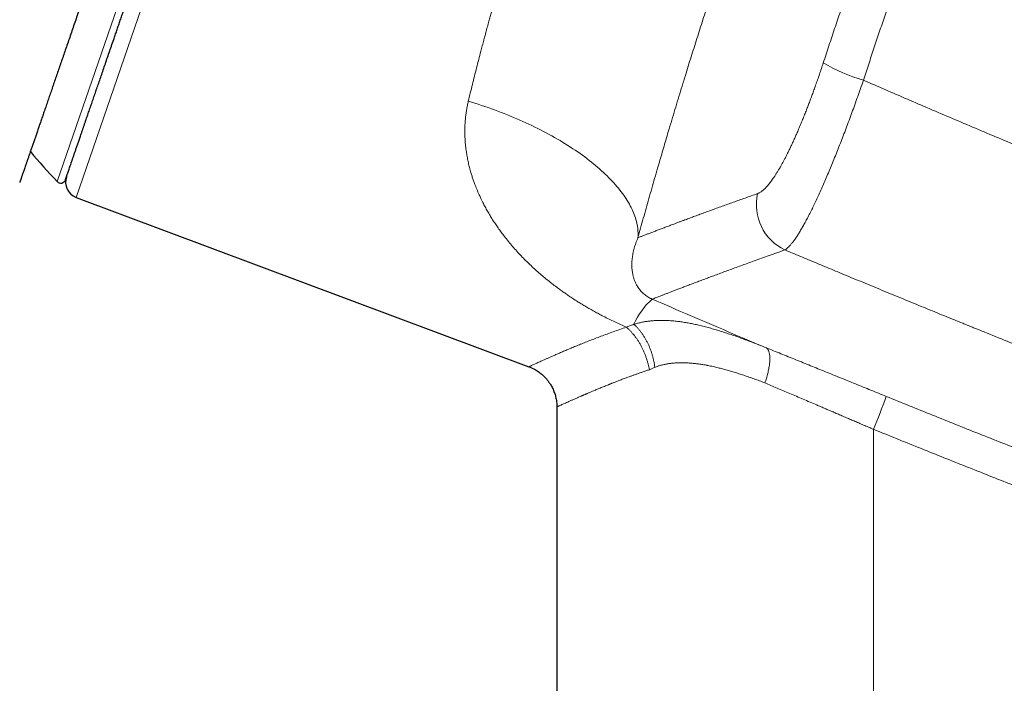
# Model space of a CAD drawing. Header units: millimetres. Extents: x 8 to 932, y 12 to 523.
# Tile 6 of 52: x 188 to 248, y 438 to 478. Entities that reach past the tile are written whole.
import ezdxf

# ---------------------------------------------------------------- set-up
doc = ezdxf.new("R2010")
doc.units = ezdxf.units.MM

msp = doc.modelspace()

# ---------------------------------------------------------------- linework, layer by layer
at = {"color": 252, "linetype": 'Continuous', "lineweight": 0}
for p, q in [((190.445, 468.342), (206.248, 514.237)), ((207.758, 514.279), (191.609, 467.379)), ((226.743, 456.82), (227.078, 456.969)), ((240.48, 428.804), (240.48, 453.171))]:
    msp.add_line(p, q, dxfattribs=at)
at = {"color": 7, "linetype": 'Continuous', "lineweight": 30}
for p, q in [((191.609, 467.379), (219.365, 457.001)), ((221.075, 454.536), (221.075, 428.804))]:
    msp.add_line(p, q, dxfattribs=at)
at = {"color": 252, "linetype": 'Continuous', "lineweight": 0, "flags": 128}
msp.add_lwpolyline([(215.646, 473.272), (215.85, 473.209), (216.054, 473.146), (216.256, 473.081), (216.458, 473.014), (216.659, 472.946), (216.86, 472.877), (217.059, 472.806), (217.257, 472.734), (217.455, 472.661), (217.651, 472.586), (217.846, 472.51), (218.04, 472.433), (218.233, 472.354), (218.424, 472.275), (218.614, 472.194), (218.803, 472.112), (218.99, 472.029), (219.175, 471.945), (219.359, 471.859), (219.542, 471.773), (219.723, 471.685), (219.902, 471.597), (220.079, 471.507), (220.255, 471.416), (220.428, 471.325), (220.6, 471.232), (220.77, 471.139), (220.938, 471.045), (221.104, 470.95), (221.268, 470.854), (221.429, 470.757), (221.589, 470.659), (221.746, 470.561), (221.901, 470.462), (222.054, 470.362), (222.204, 470.262), (222.352, 470.161), (222.498, 470.059), (222.641, 469.957), (222.782, 469.854), (222.92, 469.75), (223.055, 469.646), (223.188, 469.542), (223.319, 469.437), (223.446, 469.332), (223.571, 469.226), (223.694, 469.12), (223.813, 469.014), (223.93, 468.907), (224.043, 468.8), (224.154, 468.693), (224.262, 468.585), (224.367, 468.478), (224.47, 468.37), (224.569, 468.262), (224.665, 468.154), (224.758, 468.045), (224.848, 467.937), (224.935, 467.829), (225.019, 467.721), (225.099, 467.612), (225.177, 467.504), (225.251, 467.396), (225.322, 467.288), (225.39, 467.181), (225.455, 467.073), (225.516, 466.966), (225.574, 466.858), (225.629, 466.752), (225.681, 466.645), (225.729, 466.539), (225.774, 466.433), (225.816, 466.327), (225.854, 466.222), (225.889, 466.118), (225.92, 466.013), (225.949, 465.91), (225.973, 465.806), (225.995, 465.704), (226.013, 465.602), (226.027, 465.5), (226.038, 465.4), (226.046, 465.299), (226.05, 465.2), (226.051, 465.101), (226.049, 465.003), (226.043, 464.906)], dxfattribs=at)
at = {"color": 252, "linetype": 'Continuous', "lineweight": 0}
for centre, radius, start, end in [((242.685, 484.504), 10.34, 239.27825, 254.17705), ((236.356, 466.922), 3.055, 167.0132, 244.82642), ((229.775, 457.895), 4.325, 131.32023, 156.77118), ((206.684, 467.449), 36.688, 337.0974, 340.46931)]:
    msp.add_arc(centre, radius, start, end, dxfattribs=at)
at = {"color": 7, "linetype": 'Continuous', "lineweight": 30}
for centre, radius, start, end in [((226.954, 502.505), 50, 220.26675, 223.09876), ((190.664, 468.547), 0.3, 223.09876, 341), ((191.959, 468.315), 1, 161, 249.5)]:
    msp.add_arc(centre, radius, start, end, dxfattribs=at)
at = {"color": 252, "linetype": 'Continuous', "lineweight": 0}
for points, knots in [([(239.135, 503.175), (239.071, 503.02), (238.943, 502.711), (238.748, 502.237), (238.552, 501.757), (238.354, 501.271), (238.155, 500.78), (237.955, 500.285), (237.756, 499.787), (237.554, 499.282), (237.358, 498.789), (237.168, 498.308), (236.984, 497.84), (236.799, 497.367), (236.612, 496.888), (236.425, 496.404), (236.236, 495.915), (236.046, 495.42), (235.846, 494.895), (235.636, 494.341), (235.415, 493.757), (235.194, 493.169), (234.973, 492.576), (234.753, 491.982), (234.534, 491.387), (234.316, 490.791), (234.097, 490.19), (233.877, 489.581), (233.655, 488.963), (233.432, 488.338), (233.209, 487.711), (232.987, 487.081), (232.765, 486.448), (232.544, 485.812), (232.335, 485.209), (232.14, 484.64), (231.957, 484.105), (231.775, 483.569), (231.593, 483.032), (231.412, 482.494), (231.221, 481.922), (231.02, 481.317), (230.809, 480.677), (230.599, 480.037), (230.398, 479.42), (230.206, 478.827), (230.022, 478.256), (229.84, 477.687), (229.659, 477.117), (229.48, 476.548), (229.301, 475.98), (229.124, 475.412), (228.94, 474.818), (228.749, 474.198), (228.552, 473.553), (228.357, 472.912), (228.165, 472.273), (227.988, 471.683), (227.827, 471.14), (227.681, 470.645), (227.535, 470.151), (227.391, 469.658), (227.235, 469.121), (227.067, 468.541), (226.89, 467.921), (226.715, 467.307), (226.543, 466.699), (226.373, 466.095), (226.206, 465.497), (226.097, 465.103), (226.043, 464.906)], [0, 0, 0, 0, 0.015859, 0.031662, 0.047416, 0.063127, 0.078799, 0.094162, 0.109499, 0.124817, 0.140122, 0.15378, 0.167437, 0.181095, 0.19476, 0.208435, 0.222123, 0.23583, 0.249559, 0.26531, 0.281027, 0.296716, 0.312385, 0.328038, 0.343403, 0.358765, 0.37413, 0.389558, 0.405271, 0.420959, 0.436628, 0.452283, 0.467931, 0.483578, 0.499231, 0.512268, 0.525299, 0.538327, 0.551355, 0.564387, 0.577428, 0.592811, 0.608215, 0.623646, 0.639051, 0.652793, 0.666526, 0.680255, 0.693983, 0.707715, 0.721455, 0.735205, 0.748971, 0.764728, 0.780462, 0.796176, 0.811878, 0.827571, 0.8399, 0.852231, 0.864566, 0.876934, 0.889387, 0.905241, 0.921068, 0.936873, 0.952663, 0.968444, 0.984221, 1, 1, 1, 1]), ([(224.897, 500.36), (224.841, 500.237), (224.731, 499.994), (224.564, 499.622), (224.398, 499.249), (224.233, 498.876), (224.07, 498.505), (223.91, 498.135), (223.752, 497.769), (223.595, 497.404), (223.431, 497.018), (223.26, 496.61), (223.081, 496.182), (222.905, 495.758), (222.732, 495.338), (222.563, 494.922), (222.443, 494.623), (222.37, 494.444), (222.345, 494.38), (222.32, 494.317), (222.295, 494.254), (222.269, 494.191), (222.213, 494.05), (222.095, 493.753), (221.924, 493.317), (221.73, 492.821), (221.535, 492.314), (221.33, 491.777), (221.116, 491.21), (220.913, 490.664), (220.721, 490.14), (220.538, 489.639), (220.358, 489.139), (220.182, 488.642), (220.008, 488.148), (219.858, 487.715), (219.73, 487.343), (219.623, 487.03), (219.516, 486.715), (219.41, 486.398), (219.304, 486.08), (219.198, 485.76), (219.063, 485.348), (218.899, 484.843), (218.708, 484.245), (218.524, 483.663), (218.349, 483.1), (218.181, 482.555), (218.015, 482.007), (217.85, 481.457), (217.686, 480.904), (217.551, 480.442), (217.444, 480.071), (217.363, 479.791), (217.283, 479.51), (217.203, 479.228), (217.124, 478.946), (217.045, 478.663), (216.966, 478.379), (216.881, 478.071), (216.79, 477.738), (216.693, 477.381), (216.598, 477.024), (216.504, 476.673), (216.399, 476.272), (216.281, 475.819), (216.15, 475.31), (216.021, 474.8), (215.894, 474.29), (215.768, 473.779), (215.687, 473.441), (215.646, 473.272)], [0, 0, 0, 0, 0.017728, 0.035184, 0.052366, 0.069277, 0.085914, 0.101989, 0.117801, 0.133351, 0.148638, 0.166494, 0.183978, 0.20109, 0.217831, 0.2342, 0.250197, 0.25264, 0.255081, 0.257518, 0.259953, 0.262385, 0.264814, 0.276224, 0.296438, 0.31431, 0.332018, 0.352882, 0.373513, 0.393911, 0.411927, 0.429757, 0.447402, 0.464862, 0.482137, 0.499228, 0.510015, 0.52084, 0.531703, 0.542603, 0.55354, 0.564515, 0.575528, 0.595817, 0.616233, 0.636777, 0.655228, 0.673782, 0.692438, 0.711198, 0.730061, 0.749028, 0.758621, 0.768252, 0.777922, 0.787631, 0.797378, 0.807163, 0.816987, 0.826849, 0.839302, 0.851817, 0.864392, 0.876884, 0.888932, 0.907005, 0.925254, 0.943677, 0.962276, 0.98105, 1, 1, 1, 1]), ([(237.403, 475.615), (237.518, 475.966), (237.748, 476.668), (238.099, 477.72), (238.453, 478.771), (238.811, 479.821), (239.172, 480.871), (239.538, 481.92), (239.897, 482.939), (240.249, 483.928), (240.594, 484.887), (240.942, 485.845), (241.293, 486.802), (241.647, 487.758), (241.886, 488.394), (242.005, 488.712)], [0, 0, 0, 0, 0.080068, 0.160104, 0.240112, 0.3201, 0.400073, 0.480037, 0.559998, 0.633298, 0.706605, 0.779924, 0.85326, 0.926617, 1, 1, 1, 1]), ([(244.52, 487.86), (244.388, 487.508), (244.125, 486.802), (243.735, 485.743), (243.348, 484.682), (242.966, 483.62), (242.587, 482.557), (242.211, 481.493), (241.85, 480.457), (241.503, 479.451), (241.169, 478.473), (240.838, 477.494), (240.511, 476.515), (240.186, 475.536), (239.972, 474.883), (239.866, 474.556)], [0, 0, 0, 0, 0.080051, 0.160071, 0.240067, 0.320044, 0.400009, 0.479969, 0.559929, 0.633232, 0.706546, 0.779874, 0.853223, 0.926597, 1, 1, 1, 1]), ([(233.379, 467.609), (233.402, 467.617), (233.446, 467.635), (233.516, 467.672), (233.587, 467.717), (233.661, 467.772), (233.737, 467.836), (233.814, 467.907), (233.89, 467.985), (233.967, 468.069), (234.045, 468.16), (234.125, 468.26), (234.208, 468.369), (234.294, 468.488), (234.384, 468.618), (234.474, 468.755), (234.566, 468.901), (234.66, 469.055), (234.753, 469.215), (234.846, 469.379), (234.938, 469.546), (235.031, 469.72), (235.125, 469.901), (235.221, 470.092), (235.32, 470.293), (235.422, 470.505), (235.524, 470.724), (235.627, 470.949), (235.73, 471.18), (235.84, 471.43), (235.955, 471.701), (236.077, 471.993), (236.199, 472.293), (236.315, 472.583), (236.424, 472.863), (236.527, 473.132), (236.63, 473.404), (236.732, 473.68), (236.834, 473.959), (236.941, 474.26), (237.054, 474.581), (237.172, 474.923), (237.288, 475.267), (237.364, 475.499), (237.403, 475.615)], [0, 0, 0, 0, 0.023461, 0.046881, 0.070283, 0.093689, 0.117121, 0.140533, 0.162534, 0.184498, 0.206443, 0.228388, 0.250351, 0.273732, 0.297045, 0.320312, 0.343556, 0.3668, 0.390222, 0.412335, 0.434397, 0.456428, 0.478448, 0.500477, 0.523881, 0.547249, 0.570604, 0.593969, 0.617369, 0.640689, 0.668056, 0.695404, 0.722769, 0.750189, 0.773445, 0.796667, 0.819877, 0.843098, 0.866354, 0.889727, 0.917288, 0.944829, 0.972387, 1, 1, 1, 1]), ([(235.057, 464.158), (235.086, 464.177), (235.144, 464.215), (235.239, 464.297), (235.339, 464.399), (235.444, 464.52), (235.555, 464.661), (235.672, 464.822), (235.793, 465.001), (235.919, 465.2), (236.05, 465.418), (236.186, 465.654), (236.326, 465.908), (236.47, 466.181), (236.619, 466.472), (236.772, 466.781), (236.928, 467.107), (237.088, 467.45), (237.252, 467.81), (237.417, 468.184), (237.586, 468.572), (237.756, 468.972), (237.927, 469.386), (238.101, 469.81), (238.275, 470.246), (238.451, 470.693), (238.627, 471.148), (238.804, 471.613), (238.982, 472.087), (239.159, 472.568), (239.337, 473.056), (239.514, 473.551), (239.69, 474.051), (239.807, 474.388), (239.866, 474.556)], [0, 0, 0, 0, 0.03103, 0.062059, 0.093091, 0.12413, 0.155179, 0.186241, 0.21732, 0.24842, 0.279544, 0.310698, 0.341887, 0.373119, 0.404403, 0.435747, 0.467165, 0.498669, 0.530181, 0.56162, 0.592999, 0.62433, 0.655623, 0.686887, 0.718133, 0.749369, 0.780604, 0.811847, 0.843106, 0.874391, 0.905712, 0.937079, 0.968504, 1, 1, 1, 1]), ([(239.866, 474.556), (240.311, 474.363), (241.207, 473.974), (242.562, 473.389), (243.936, 472.8), (245.329, 472.206), (246.732, 471.611), (248.146, 471.016), (249.57, 470.419), (251.012, 469.819), (252.472, 469.214), (253.951, 468.606), (255.448, 467.994), (256.964, 467.378), (258.11, 466.915), (258.881, 466.605), (259.271, 466.448), (259.662, 466.292), (260.054, 466.135), (260.44, 465.98), (260.81, 465.833), (261.683, 465.485), (262.985, 464.969), (264.731, 464.281), (266.407, 463.626), (268.102, 462.968), (269.814, 462.308), (271.544, 461.646), (273.397, 460.941), (275.376, 460.195), (277.484, 459.406), (279.616, 458.616), (281.047, 458.09), (281.766, 457.827)], [0, 0, 0, 0, 0.0323252, 0.0650755, 0.0982503, 0.1318492, 0.1658716, 0.199698, 0.2339318, 0.2685723, 0.3036192, 0.3390717, 0.3749293, 0.4111914, 0.4478575, 0.4571399, 0.4664478, 0.4757811, 0.48514, 0.4945243, 0.503418, 0.5116124, 0.5569905, 0.5964735, 0.6363425, 0.6765968, 0.7172355, 0.7582581, 0.7996637, 0.8489541, 0.8987743, 0.9491234, 1, 1, 1, 1]), ([(225.339, 459.427), (225.219, 459.478), (224.979, 459.582), (224.624, 459.746), (224.27, 459.917), (223.944, 460.082), (223.645, 460.239), (223.372, 460.387), (223.104, 460.538), (222.852, 460.685), (222.614, 460.828), (222.387, 460.968), (222.162, 461.111), (221.939, 461.258), (221.718, 461.407), (221.498, 461.56), (221.28, 461.715), (221.035, 461.896), (220.765, 462.101), (220.472, 462.334), (220.184, 462.573), (219.902, 462.817), (219.625, 463.067), (219.355, 463.322), (219.086, 463.587), (218.818, 463.865), (218.55, 464.155), (218.291, 464.452), (218.04, 464.754), (217.815, 465.042), (217.613, 465.312), (217.433, 465.565), (217.261, 465.819), (217.095, 466.076), (216.937, 466.335), (216.785, 466.597), (216.64, 466.864), (216.492, 467.152), (216.344, 467.461), (216.2, 467.788), (216.097, 468.045), (216.027, 468.229), (215.987, 468.341), (215.948, 468.452), (215.91, 468.564), (215.874, 468.675), (215.839, 468.787), (215.786, 468.962), (215.721, 469.2), (215.648, 469.502), (215.585, 469.803), (215.544, 470.043), (215.517, 470.223), (215.501, 470.34), (215.487, 470.458), (215.474, 470.576), (215.463, 470.694), (215.454, 470.811), (215.446, 470.929), (215.437, 471.102), (215.43, 471.331), (215.432, 471.615), (215.443, 471.896), (215.464, 472.176), (215.494, 472.453), (215.535, 472.728), (215.584, 473.001), (215.625, 473.182), (215.646, 473.272)], [0, 0, 0, 0, 0.019335, 0.03875, 0.058262, 0.077892, 0.093409, 0.10902, 0.124732, 0.139868, 0.153419, 0.167024, 0.18069, 0.19442, 0.20822, 0.222094, 0.236048, 0.250086, 0.269828, 0.289655, 0.30958, 0.329615, 0.349771, 0.370061, 0.390001, 0.411799, 0.433638, 0.45553, 0.477489, 0.499528, 0.517148, 0.53469, 0.552162, 0.569571, 0.586922, 0.604224, 0.621483, 0.639262, 0.660062, 0.680685, 0.701142, 0.707996, 0.714834, 0.721656, 0.728462, 0.735254, 0.742031, 0.748795, 0.766879, 0.784769, 0.802477, 0.820015, 0.826862, 0.833685, 0.840485, 0.847264, 0.854022, 0.86076, 0.867478, 0.874178, 0.890444, 0.906529, 0.922446, 0.938209, 0.953831, 0.969327, 0.984711, 1, 1, 1, 1]), ([(226.043, 464.906), (226.099, 464.928), (226.212, 464.972), (226.394, 465.042), (226.586, 465.116), (226.788, 465.193), (227.001, 465.275), (227.224, 465.36), (227.46, 465.45), (227.71, 465.544), (227.972, 465.643), (228.216, 465.735), (228.435, 465.817), (228.62, 465.886), (228.751, 465.935), (228.825, 465.963), (228.848, 465.971), (228.871, 465.98), (228.894, 465.989), (228.918, 465.997), (229.029, 466.039), (229.231, 466.114), (229.533, 466.225), (229.845, 466.341), (230.169, 466.459), (230.503, 466.581), (230.849, 466.707), (231.196, 466.832), (231.544, 466.958), (231.891, 467.082), (232.248, 467.209), (232.615, 467.339), (232.991, 467.472), (233.25, 467.563), (233.379, 467.609)], [0, 0, 0, 0, 0.039269, 0.078661, 0.118177, 0.157818, 0.197585, 0.23748, 0.277504, 0.318731, 0.360097, 0.401603, 0.429074, 0.456608, 0.48089, 0.484073, 0.487257, 0.490442, 0.493628, 0.496815, 0.500002, 0.53898, 0.578131, 0.617456, 0.656957, 0.696635, 0.736492, 0.776528, 0.813387, 0.850399, 0.887565, 0.924887, 0.962365, 1, 1, 1, 1]), ([(226.043, 464.906), (225.997, 464.797), (225.905, 464.575), (225.806, 464.255), (225.732, 463.938), (225.686, 463.627), (225.667, 463.323), (225.674, 463.028), (225.706, 462.767), (225.754, 462.54), (225.813, 462.344), (225.889, 462.154), (225.972, 461.992), (226.056, 461.857), (226.134, 461.749), (226.22, 461.645), (226.315, 461.545), (226.417, 461.452), (226.526, 461.366), (226.642, 461.287), (226.753, 461.223), (226.847, 461.175), (226.896, 461.154), (226.919, 461.143)], [0, 0, 0, 0, 0.073439, 0.15008, 0.229125, 0.309909, 0.392386, 0.475531, 0.558148, 0.617956, 0.676689, 0.73408, 0.789486, 0.822641, 0.854139, 0.883715, 0.91092, 0.93534, 0.955603, 0.972935, 0.987474, 0.993913, 1, 1, 1, 1]), ([(226.919, 461.143), (226.959, 461.159), (227.04, 461.19), (227.176, 461.243), (227.323, 461.3), (227.482, 461.362), (227.652, 461.428), (227.833, 461.498), (228.024, 461.571), (228.226, 461.649), (228.441, 461.732), (228.669, 461.819), (228.911, 461.911), (229.165, 462.008), (229.43, 462.108), (229.707, 462.213), (229.996, 462.321), (230.297, 462.434), (230.61, 462.551), (230.935, 462.671), (231.271, 462.795), (231.619, 462.923), (231.979, 463.055), (232.351, 463.19), (232.748, 463.334), (233.17, 463.487), (233.62, 463.648), (234.084, 463.814), (234.561, 463.983), (234.891, 464.1), (235.057, 464.158)], [0, 0, 0, 0, 0.03521, 0.070403, 0.10558, 0.140743, 0.175893, 0.210403, 0.244903, 0.279394, 0.313877, 0.349056, 0.384229, 0.419397, 0.454562, 0.489724, 0.524885, 0.560045, 0.595206, 0.63037, 0.665537, 0.700708, 0.735885, 0.771068, 0.80626, 0.84498, 0.883713, 0.92246, 0.961222, 1, 1, 1, 1]), ([(235.057, 464.158), (235.213, 464.092), (235.53, 463.96), (236.011, 463.759), (236.501, 463.554), (237.002, 463.346), (237.512, 463.134), (238.033, 462.917), (238.563, 462.697), (239.113, 462.47), (239.682, 462.234), (240.27, 461.991), (240.87, 461.744), (241.48, 461.493), (242.102, 461.238), (242.7, 460.992), (243.273, 460.757), (243.821, 460.533), (244.377, 460.306), (244.918, 460.086), (245.443, 459.872), (245.825, 459.717), (246.084, 459.612), (246.218, 459.557), (246.353, 459.502), (246.488, 459.448), (246.616, 459.396), (247.167, 459.172), (248.143, 458.777), (249.792, 458.113), (251.684, 457.354), (253.821, 456.502), (255.403, 455.875), (256.43, 455.47), (256.901, 455.284), (257.372, 455.099), (257.845, 454.913), (258.328, 454.723), (258.913, 454.494), (259.597, 454.226), (260.371, 453.924), (261.252, 453.581), (262.238, 453.198), (263.327, 452.776), (264.405, 452.36), (265.47, 451.95), (266.524, 451.546), (267.477, 451.182), (268.331, 450.856), (269.057, 450.58), (269.558, 450.39), (269.832, 450.286), (269.904, 450.259), (269.968, 450.235), (270.027, 450.212), (270.087, 450.19), (270.192, 450.15), (270.345, 450.092), (270.549, 450.015), (270.762, 449.934), (270.986, 449.849), (271.22, 449.761), (271.464, 449.669), (271.718, 449.573), (271.977, 449.476), (272.241, 449.376), (272.511, 449.275), (272.789, 449.17), (273.077, 449.062), (273.373, 448.951), (273.698, 448.829), (274.052, 448.696), (274.437, 448.553), (274.835, 448.404), (275.184, 448.274), (275.482, 448.163), (275.72, 448.074), (275.953, 447.987), (276.179, 447.903), (276.402, 447.82), (276.622, 447.739), (276.897, 447.637), (277.224, 447.515), (277.603, 447.375), (277.967, 447.24), (278.319, 447.11), (278.657, 446.985), (278.986, 446.864), (279.304, 446.747), (279.613, 446.633), (279.911, 446.523), (280.209, 446.414), (280.505, 446.305), (280.799, 446.198), (281.081, 446.094), (281.351, 445.996), (281.526, 445.931), (281.612, 445.9)], [0, 0, 0, 0, 0.010214, 0.020644, 0.031288, 0.042148, 0.053222, 0.064512, 0.076017, 0.087737, 0.100245, 0.11299, 0.12597, 0.139187, 0.152639, 0.166328, 0.178009, 0.189856, 0.20187, 0.214051, 0.224908, 0.235894, 0.238792, 0.2417, 0.244616, 0.247541, 0.250405, 0.252898, 0.283251, 0.313604, 0.359594, 0.405586, 0.451579, 0.461698, 0.471817, 0.481936, 0.492055, 0.502309, 0.513021, 0.52975, 0.546354, 0.562831, 0.58644, 0.609785, 0.632867, 0.655686, 0.678242, 0.700535, 0.716845, 0.733012, 0.747119, 0.748959, 0.750527, 0.751769, 0.753035, 0.754323, 0.755634, 0.759769, 0.764118, 0.768682, 0.77346, 0.778452, 0.78366, 0.789081, 0.794717, 0.800272, 0.806021, 0.811964, 0.8181, 0.82443, 0.830953, 0.838891, 0.847097, 0.855573, 0.864318, 0.869436, 0.874642, 0.879543, 0.884355, 0.889101, 0.89378, 0.898392, 0.906674, 0.914733, 0.922568, 0.929984, 0.937188, 0.944179, 0.950958, 0.957524, 0.963878, 0.97002, 0.97653, 0.982783, 0.988779, 0.994518, 1, 1, 1, 1]), ([(226.919, 461.143), (227.693, 460.809), (229.241, 460.142), (231.568, 459.149), (233.122, 458.493), (233.899, 458.165)], [0, 0, 0, 0, 0.333364, 0.666694, 1, 1, 1, 1]), ([(219.365, 457.001), (219.365, 457.001), (219.362, 457), (219.372, 457.004), (219.394, 457.015), (219.434, 457.033), (219.489, 457.059), (219.56, 457.092), (219.646, 457.132), (219.744, 457.177), (219.85, 457.226), (219.963, 457.278), (220.088, 457.334), (220.225, 457.396), (220.374, 457.463), (220.536, 457.535), (220.711, 457.612), (220.907, 457.697), (221.124, 457.792), (221.363, 457.896), (221.616, 458.004), (221.882, 458.117), (222.16, 458.233), (222.451, 458.353), (222.755, 458.476), (223.077, 458.603), (223.416, 458.735), (223.774, 458.871), (224.145, 459.008), (224.53, 459.147), (224.926, 459.287), (225.201, 459.38), (225.339, 459.427)], [0, 0, 0, 0, 0.00027, 0.035318, 0.070307, 0.105254, 0.140177, 0.175093, 0.210011, 0.244893, 0.275392, 0.305882, 0.336373, 0.366952, 0.397781, 0.428875, 0.460245, 0.491904, 0.527823, 0.563622, 0.599316, 0.634923, 0.670459, 0.705939, 0.741382, 0.776803, 0.813905, 0.851021, 0.888169, 0.925369, 0.96264, 1, 1, 1, 1]), ([(225.801, 459.601), (225.749, 459.584), (225.645, 459.549), (225.491, 459.491), (225.39, 459.448), (225.339, 459.427)], [0, 0, 0, 0, 0.329697, 0.663032, 1, 1, 1, 1]), ([(226.743, 456.82), (226.732, 456.881), (226.709, 457.004), (226.665, 457.19), (226.613, 457.376), (226.554, 457.562), (226.487, 457.745), (226.412, 457.925), (226.331, 458.101), (226.243, 458.273), (226.148, 458.441), (226.047, 458.605), (225.939, 458.762), (225.826, 458.913), (225.709, 459.055), (225.589, 459.188), (225.465, 459.313), (225.381, 459.389), (225.339, 459.427)], [0, 0, 0, 0, 0.06089, 0.122495, 0.184727, 0.24749, 0.310684, 0.373069, 0.435666, 0.498371, 0.561079, 0.62496, 0.688623, 0.751959, 0.814863, 0.877234, 0.938976, 1, 1, 1, 1]), ([(225.801, 459.601), (225.871, 459.622), (226.01, 459.664), (226.224, 459.715), (226.44, 459.758), (226.658, 459.791), (226.876, 459.816), (227.094, 459.833), (227.312, 459.842), (227.53, 459.844), (227.771, 459.839), (228.034, 459.825), (228.321, 459.8), (228.608, 459.766), (228.897, 459.723), (229.187, 459.672), (229.478, 459.614), (229.782, 459.546), (230.099, 459.469), (230.428, 459.382), (230.757, 459.288), (231.087, 459.189), (231.417, 459.084), (231.747, 458.974), (232.088, 458.855), (232.441, 458.728), (232.805, 458.593), (233.169, 458.454), (233.533, 458.311), (233.777, 458.214), (233.899, 458.165)], [0, 0, 0, 0, 0.030889, 0.06158, 0.092074, 0.122366, 0.15245, 0.181785, 0.210899, 0.239776, 0.268403, 0.305235, 0.341753, 0.378, 0.414017, 0.449841, 0.485504, 0.521035, 0.560619, 0.599926, 0.638978, 0.677794, 0.716392, 0.754786, 0.792988, 0.834799, 0.876401, 0.917799, 0.958998, 1, 1, 1, 1]), ([(227.078, 456.969), (227.069, 457.031), (227.052, 457.156), (227.017, 457.343), (226.975, 457.532), (226.924, 457.72), (226.866, 457.906), (226.799, 458.091), (226.725, 458.272), (226.644, 458.448), (226.556, 458.619), (226.462, 458.784), (226.363, 458.942), (226.258, 459.092), (226.149, 459.233), (226.036, 459.366), (225.92, 459.489), (225.84, 459.564), (225.801, 459.601)], [0, 0, 0, 0, 0.060594, 0.121929, 0.183915, 0.246453, 0.30944, 0.372769, 0.436327, 0.5, 0.563674, 0.627232, 0.69056, 0.753548, 0.816086, 0.878071, 0.939406, 1, 1, 1, 1]), ([(233.899, 458.165), (233.913, 458.156), (233.942, 458.138), (233.981, 458.098), (234.017, 458.049), (234.048, 457.989), (234.075, 457.919), (234.096, 457.838), (234.113, 457.747), (234.123, 457.647), (234.128, 457.537), (234.127, 457.419), (234.12, 457.294), (234.107, 457.162), (234.088, 457.025), (234.064, 456.884), (234.035, 456.74), (234.001, 456.594), (233.963, 456.447), (233.92, 456.301), (233.875, 456.157), (233.842, 456.061), (233.826, 456.014)], [0, 0, 0, 0, 0.046567, 0.094147, 0.142664, 0.192032, 0.242153, 0.292921, 0.344217, 0.395917, 0.447889, 0.5, 0.55211, 0.604082, 0.655782, 0.707078, 0.757846, 0.807968, 0.857336, 0.905853, 0.953433, 1, 1, 1, 1]), ([(233.899, 458.165), (234.049, 458.105), (234.35, 457.984), (234.804, 457.8), (235.259, 457.617), (235.715, 457.433), (236.17, 457.249), (236.624, 457.065), (237.076, 456.882), (237.53, 456.699), (237.987, 456.513), (238.449, 456.326), (238.915, 456.137), (239.382, 455.947), (239.851, 455.757), (240.32, 455.566), (240.79, 455.375), (241.104, 455.247), (241.262, 455.183)], [0, 0, 0, 0, 0.063364, 0.126535, 0.189538, 0.252394, 0.315127, 0.376644, 0.438085, 0.499473, 0.56083, 0.623428, 0.686036, 0.748678, 0.811374, 0.874146, 0.937014, 1, 1, 1, 1]), ([(233.826, 456.014), (233.713, 456.056), (233.491, 456.14), (233.162, 456.259), (232.842, 456.372), (232.53, 456.478), (232.228, 456.577), (231.934, 456.669), (231.646, 456.755), (231.365, 456.834), (231.089, 456.907), (230.852, 456.965), (230.651, 457.011), (230.49, 457.046), (230.38, 457.068), (230.32, 457.08), (230.301, 457.084), (230.282, 457.087), (230.264, 457.091), (230.245, 457.094), (230.143, 457.113), (229.958, 457.145), (229.695, 457.183), (229.439, 457.212), (229.19, 457.233), (228.949, 457.245), (228.714, 457.249), (228.487, 457.244), (228.266, 457.231), (228.052, 457.209), (227.844, 457.178), (227.643, 457.139), (227.448, 457.092), (227.26, 457.036), (227.138, 456.991), (227.078, 456.969)], [0, 0, 0, 0, 0.046631, 0.092194, 0.136694, 0.180137, 0.222531, 0.263884, 0.304203, 0.344531, 0.38379, 0.42199, 0.446629, 0.470815, 0.491729, 0.494442, 0.497149, 0.49985, 0.502546, 0.505235, 0.507919, 0.547444, 0.586186, 0.624166, 0.661411, 0.697947, 0.733801, 0.769003, 0.803585, 0.837578, 0.871018, 0.903942, 0.936386, 0.968392, 1, 1, 1, 1]), ([(221.075, 454.536), (221.075, 454.536), (221.073, 454.535), (221.081, 454.539), (221.101, 454.548), (221.137, 454.566), (221.187, 454.589), (221.252, 454.62), (221.333, 454.657), (221.429, 454.701), (221.54, 454.752), (221.668, 454.809), (221.811, 454.873), (221.97, 454.944), (222.146, 455.022), (222.339, 455.106), (222.492, 455.173), (222.594, 455.217), (222.638, 455.237), (222.684, 455.257), (222.731, 455.277), (222.778, 455.297), (222.827, 455.318), (222.876, 455.34), (222.964, 455.377), (223.092, 455.432), (223.28, 455.511), (223.491, 455.599), (223.73, 455.698), (223.98, 455.799), (224.159, 455.871), (224.259, 455.911), (224.279, 455.919), (224.298, 455.926), (224.318, 455.934), (224.334, 455.941), (224.358, 455.95), (224.395, 455.965), (224.452, 455.988), (224.521, 456.015), (224.6, 456.046), (224.689, 456.081), (224.789, 456.12), (224.898, 456.163), (225.018, 456.208), (225.146, 456.257), (225.283, 456.308), (225.428, 456.362), (225.584, 456.419), (225.751, 456.479), (225.928, 456.542), (226.115, 456.607), (226.313, 456.675), (226.523, 456.747), (226.669, 456.795), (226.743, 456.82)], [0, 0, 0, 0, 0.000278, 0.034039, 0.068036, 0.102273, 0.136757, 0.171491, 0.206482, 0.241734, 0.277252, 0.313041, 0.349105, 0.38545, 0.422078, 0.458996, 0.496207, 0.503681, 0.51121, 0.518793, 0.526432, 0.534125, 0.541873, 0.549675, 0.557533, 0.582586, 0.608181, 0.639361, 0.671313, 0.704038, 0.735532, 0.737869, 0.740209, 0.742553, 0.744901, 0.747252, 0.748485, 0.753337, 0.760609, 0.768696, 0.777599, 0.788042, 0.799421, 0.811735, 0.824985, 0.839171, 0.853735, 0.869169, 0.885473, 0.902647, 0.920691, 0.93926, 0.958667, 0.978914, 1, 1, 1, 1]), ([(233.826, 456.014), (233.949, 455.962), (234.196, 455.856), (234.573, 455.696), (234.959, 455.531), (235.354, 455.363), (235.758, 455.191), (236.17, 455.015), (236.586, 454.837), (236.937, 454.687), (237.223, 454.565), (237.453, 454.467), (237.693, 454.364), (237.943, 454.257), (238.203, 454.145), (238.474, 454.03), (238.747, 453.913), (239.021, 453.796), (239.296, 453.678), (239.58, 453.556), (239.873, 453.431), (240.174, 453.302), (240.377, 453.215), (240.48, 453.171)], [0, 0, 0, 0, 0.05723, 0.115498, 0.174804, 0.235149, 0.296534, 0.358957, 0.42242, 0.484113, 0.516927, 0.551211, 0.586966, 0.624192, 0.662889, 0.703057, 0.744696, 0.784156, 0.824853, 0.866786, 0.909955, 0.954359, 1, 1, 1, 1]), ([(241.262, 455.183), (242.206, 454.801), (244.094, 454.036), (246.933, 452.902), (249.775, 451.778), (252.621, 450.664), (255.472, 449.561), (258.326, 448.469), (261.185, 447.387), (264.093, 446.299), (267.05, 445.205), (270.058, 444.105), (273.069, 443.018), (276.085, 441.942), (279.105, 440.877), (281.121, 440.177), (282.13, 439.826)], [0, 0, 0, 0, 0.0699992, 0.1399984, 0.2099977, 0.2799971, 0.3499966, 0.4199962, 0.489996, 0.559996, 0.6333294, 0.7066631, 0.779997, 0.8533311, 0.9266654, 1, 1, 1, 1]), ([(240.48, 453.171), (241.401, 452.798), (243.243, 452.052), (246.012, 450.945), (248.785, 449.848), (251.562, 448.761), (254.344, 447.683), (257.13, 446.615), (259.921, 445.557), (262.761, 444.493), (265.649, 443.422), (268.588, 442.345), (271.531, 441.279), (274.479, 440.224), (277.432, 439.179), (279.404, 438.492), (280.391, 438.148)], [0, 0, 0, 0, 0.069893, 0.139799, 0.209717, 0.27965, 0.349598, 0.419562, 0.489543, 0.559542, 0.632894, 0.706268, 0.779664, 0.853084, 0.926529, 1, 1, 1, 1])]:
    msp.add_open_spline(points, degree=3, knots=knots, dxfattribs=at)
at = {"color": 7, "linetype": 'Continuous', "lineweight": 30}
for points, knots in [([(190.948, 468.449), (190.948, 468.45), (190.949, 468.453), (190.955, 468.471), (190.966, 468.501), (190.98, 468.543), (190.996, 468.59), (191.013, 468.639), (191.029, 468.686), (191.047, 468.738), (191.067, 468.795), (191.089, 468.859), (191.117, 468.941), (191.153, 469.046), (191.198, 469.176), (191.247, 469.318), (191.29, 469.442), (191.323, 469.539), (191.346, 469.605), (191.369, 469.673), (191.393, 469.743), (191.418, 469.815), (191.444, 469.889), (191.47, 469.965), (191.509, 470.079), (191.563, 470.236), (191.634, 470.441), (191.708, 470.657), (191.786, 470.883), (191.858, 471.092), (191.923, 471.28), (191.979, 471.445), (192.038, 471.614), (192.097, 471.788), (192.159, 471.966), (192.233, 472.182), (192.322, 472.44), (192.426, 472.742), (192.533, 473.054), (192.644, 473.375), (192.757, 473.704), (192.873, 474.04), (192.991, 474.383), (193.112, 474.735), (193.237, 475.098), (193.366, 475.471), (193.498, 475.855), (193.633, 476.247), (193.77, 476.646), (193.894, 477.006), (194.004, 477.324), (194.098, 477.598), (194.193, 477.875), (194.29, 478.155), (194.388, 478.439), (194.503, 478.773), (194.635, 479.159), (194.787, 479.598), (194.94, 480.043), (195.095, 480.493), (195.238, 480.909), (195.368, 481.287), (195.485, 481.627), (195.58, 481.901), (195.65, 482.107), (195.697, 482.243), (195.744, 482.379), (195.791, 482.516), (195.839, 482.654), (195.92, 482.888), (196.034, 483.221), (196.183, 483.654), (196.333, 484.09), (196.484, 484.528), (196.636, 484.969), (196.778, 485.381), (196.91, 485.763), (197.031, 486.115), (197.153, 486.469), (197.274, 486.821), (197.393, 487.167), (197.531, 487.567), (197.688, 488.024), (197.866, 488.541), (198.045, 489.06), (198.224, 489.58), (198.403, 490.101), (198.583, 490.623), (198.703, 490.972), (198.763, 491.146)], [0, 0, 0, 0, 0.014636, 0.02925, 0.04385, 0.058442, 0.073036, 0.082596, 0.092162, 0.101736, 0.11132, 0.121178, 0.131337, 0.146554, 0.161754, 0.176945, 0.192137, 0.198107, 0.204079, 0.210053, 0.21603, 0.222011, 0.227996, 0.233985, 0.23998, 0.254418, 0.268832, 0.283229, 0.297615, 0.311998, 0.321418, 0.330842, 0.340272, 0.349711, 0.359159, 0.36862, 0.383368, 0.398089, 0.412792, 0.427483, 0.442172, 0.456603, 0.471046, 0.48551, 0.5, 0.514748, 0.529469, 0.544171, 0.558863, 0.573551, 0.583171, 0.592796, 0.602426, 0.612066, 0.621716, 0.63138, 0.645819, 0.660233, 0.674629, 0.689015, 0.703399, 0.713949, 0.724505, 0.735069, 0.739222, 0.743378, 0.747535, 0.751694, 0.755856, 0.760021, 0.772956, 0.785871, 0.798772, 0.811664, 0.824553, 0.837444, 0.847577, 0.857717, 0.867866, 0.878028, 0.887932, 0.897514, 0.912162, 0.926794, 0.941419, 0.956045, 0.970678, 0.985327, 1, 1, 1, 1]), ([(193.602, 484.117), (193.553, 483.976), (193.456, 483.693), (193.311, 483.272), (193.167, 482.854), (193.024, 482.439), (192.882, 482.028), (192.743, 481.623), (192.605, 481.222), (192.468, 480.826), (192.325, 480.41), (192.175, 479.976), (192.019, 479.523), (191.865, 479.077), (191.714, 478.637), (191.564, 478.202), (191.419, 477.782), (191.279, 477.374), (191.143, 476.981), (191.01, 476.595), (190.879, 476.215), (190.751, 475.843), (190.625, 475.478), (190.502, 475.12), (190.379, 474.764), (190.258, 474.411), (190.137, 474.061), (190.02, 473.72), (189.905, 473.388), (189.794, 473.065), (189.687, 472.755), (189.585, 472.458), (189.487, 472.175), (189.393, 471.9), (189.302, 471.635), (189.213, 471.379), (189.128, 471.133), (189.047, 470.896), (188.967, 470.664), (188.89, 470.44), (188.815, 470.223), (188.744, 470.017), (188.677, 469.823), (188.614, 469.639), (188.557, 469.474), (188.506, 469.326), (188.46, 469.194), (188.418, 469.07), (188.378, 468.956), (188.342, 468.851), (188.309, 468.756), (188.279, 468.669), (188.252, 468.591), (188.228, 468.52), (188.207, 468.458), (188.189, 468.405), (188.174, 468.362), (188.162, 468.328), (188.154, 468.304), (188.149, 468.289), (188.148, 468.288), (188.148, 468.287)], [0, 0, 0, 0, 0.015572, 0.031165, 0.046787, 0.062441, 0.078136, 0.093594, 0.109103, 0.124666, 0.140082, 0.158418, 0.17675, 0.195086, 0.213436, 0.231808, 0.250211, 0.267713, 0.285192, 0.302654, 0.320107, 0.33756, 0.355019, 0.372491, 0.389965, 0.408248, 0.426516, 0.444779, 0.463045, 0.481323, 0.499621, 0.517188, 0.534727, 0.552248, 0.569757, 0.587263, 0.604773, 0.622295, 0.639799, 0.658104, 0.676385, 0.694653, 0.712914, 0.73118, 0.749458, 0.76531, 0.781114, 0.796877, 0.812603, 0.828299, 0.843692, 0.859067, 0.874431, 0.890045, 0.905914, 0.921718, 0.937464, 0.953158, 0.968808, 0.984419, 1, 1, 1, 1]), ([(219.365, 457.001), (219.417, 456.98), (219.52, 456.94), (219.665, 456.868), (219.801, 456.792), (219.924, 456.713), (220.034, 456.634), (220.129, 456.558), (220.209, 456.488), (220.277, 456.425), (220.336, 456.365), (220.389, 456.309), (220.434, 456.258), (220.476, 456.208), (220.521, 456.151), (220.573, 456.083), (220.63, 456.002), (220.69, 455.908), (220.752, 455.802), (220.813, 455.683), (220.87, 455.559), (220.92, 455.429), (220.964, 455.297), (221.002, 455.156), (221.034, 455.006), (221.058, 454.849), (221.073, 454.692), (221.074, 454.586), (221.075, 454.536)], [0, 0, 0, 0, 0.052465, 0.10373, 0.152384, 0.198216, 0.24105, 0.280741, 0.312172, 0.341148, 0.367623, 0.391562, 0.412937, 0.432139, 0.453031, 0.480747, 0.512056, 0.546935, 0.585344, 0.62722, 0.672476, 0.713867, 0.757557, 0.803428, 0.851344, 0.901143, 0.952646, 1, 1, 1, 1])]:
    msp.add_open_spline(points, degree=3, knots=knots, dxfattribs=at)

doc.saveas('drawing.dxf')
